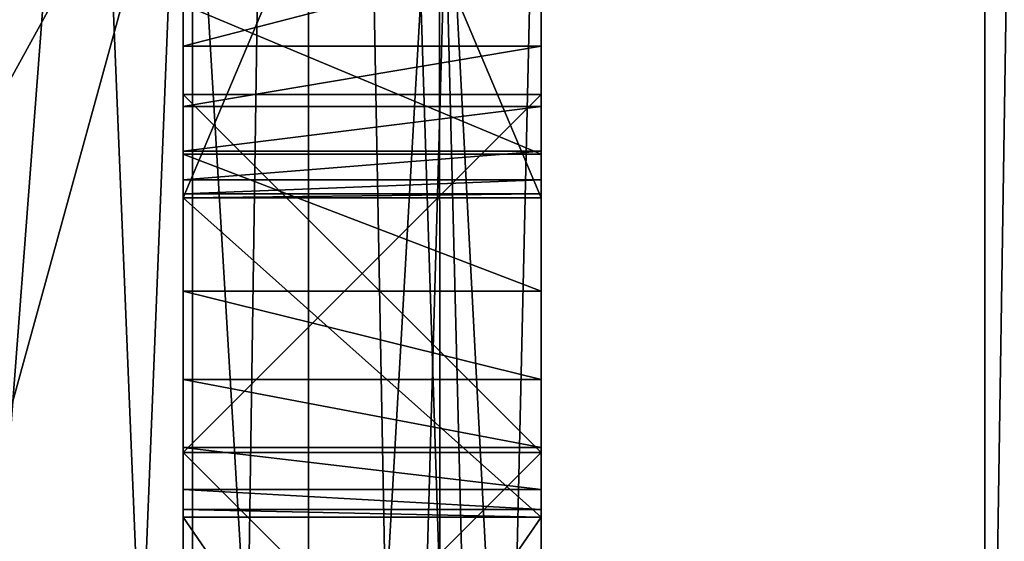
# Model space of a CAD drawing. Header units: millimetres. Extents: x -25 to 71, y -3 to 471.
# Tile 76 of 199: x 67.872 to 69.247, y 44.376 to 45.104. Entities that reach past the tile are written whole.
import ezdxf

# ---------------------------------------------------------------- set-up
doc = ezdxf.new("R2010")
doc.units = ezdxf.units.MM
doc.header["$LTSCALE"] = 65.185185
for name, color, linetype in [('1041', 7, 'CONTINUOUS'), ('1078', 7, 'CONTINUOUS'), ('1081', 7, 'CONTINUOUS'), ('1094', 7, 'CONTINUOUS'), ('1102', 7, 'CONTINUOUS'), ('1114', 7, 'CONTINUOUS'), ('1120', 7, 'CONTINUOUS'), ('1165', 7, 'CONTINUOUS'), ('1166', 7, 'CONTINUOUS'), ('1167', 7, 'CONTINUOUS'), ('1168', 7, 'CONTINUOUS'), ('1170', 7, 'CONTINUOUS'), ('1171', 7, 'CONTINUOUS'), ('1172', 7, 'CONTINUOUS'), ('1173', 7, 'CONTINUOUS'), ('1174', 7, 'CONTINUOUS'), ('1181', 7, 'CONTINUOUS'), ('1182', 7, 'CONTINUOUS'), ('1183', 7, 'CONTINUOUS'), ('1184', 7, 'CONTINUOUS'), ('1185', 7, 'CONTINUOUS'), ('1186', 7, 'CONTINUOUS'), ('1188', 7, 'CONTINUOUS'), ('1189', 7, 'CONTINUOUS'), ('1467', 7, 'CONTINUOUS'), ('1468', 7, 'CONTINUOUS'), ('1469', 7, 'CONTINUOUS'), ('1470', 7, 'CONTINUOUS'), ('1471', 7, 'CONTINUOUS'), ('1472', 7, 'CONTINUOUS'), ('1546', 7, 'CONTINUOUS'), ('1552', 7, 'CONTINUOUS'), ('1583', 7, 'CONTINUOUS'), ('1587', 7, 'CONTINUOUS'), ('1589', 7, 'CONTINUOUS'), ('1596', 7, 'CONTINUOUS')]:
    doc.layers.add(name, color=color, linetype=linetype)

msp = doc.modelspace()

# ---------------------------------------------------------------- linework, layer by layer
at = {"layer": '1041', "linetype": 'CONTINUOUS'}
for points in [[(43.1, 49.7169, -21.9982), (43.1, 50, -22), (69.2193, 43.2016, -20.9232), (43.1, 49.7169, -21.9982)], [(69.2193, 43.2016, -20.9232), (43.1, 50, -22), (69.2193, 50, -22), (69.2193, 43.2016, -20.9232)], [(69.2193, 50, 22), (43.5503, 45.2139, 21.4731), (69.2193, 43.2016, 20.9232), (69.2193, 50, 22)], [(43.1, 49.4339, -21.9927), (43.1, 49.7169, -21.9982), (69.2193, 43.2016, -20.9232), (43.1, 49.4339, -21.9927)], [(43.1, 49.4339, -21.9927), (69.2193, 43.2016, -20.9232), (43.5503, 45.2139, -21.4731), (43.1, 49.4339, -21.9927)], [(69.2193, 43.2016, -20.9232), (44.9738, 40.9815, -20.0666), (43.5503, 45.2139, -21.4731), (69.2193, 43.2016, -20.9232)], [(43.5503, 45.2139, 21.4731), (44.9738, 40.9815, 20.0666), (69.2193, 43.2016, 20.9232), (43.5503, 45.2139, 21.4731)]]:
    msp.add_3dface(points, dxfattribs=at)
at = {"layer": '1078', "linetype": 'CONTINUOUS'}
for points in [[(68.6, 39.9206, -13.5967), (68.6, 45.1252, -14.0708), (68.6, 50, -16.9251), (68.6, 39.9206, -13.5967)], [(68.6, 44.8556, -12.4374), (68.6, 45.982, -7.7556), (68.6, 46.0385, -12.4374), (68.6, 44.8556, -12.4374)], [(68.6, 44.8556, -12.8171), (68.6, 46.0385, -12.8171), (68.6, 44.8556, -13.0041), (68.6, 44.8556, -12.8171)], [(68.6, 44.8556, -13.0041), (68.6, 46.0385, -12.8171), (68.6, 44.8613, -13.1717), (68.6, 44.8556, -13.0041)], [(68.6, 44.8613, -13.1717), (68.6, 46.0385, -12.8171), (68.6, 44.8811, -13.3072), (68.6, 44.8613, -13.1717)], [(68.6, 44.8811, -13.3072), (68.6, 46.0385, -12.8171), (68.6, 44.9211, -13.425), (68.6, 44.8811, -13.3072)], [(68.6, 44.9211, -13.425), (68.6, 46.0385, -12.8171), (68.6, 44.9835, -13.5258), (68.6, 44.9211, -13.425)], [(68.6, 44.9835, -13.5258), (68.6, 46.0385, -12.8171), (68.6, 45.0677, -13.6048), (68.6, 44.9835, -13.5258)], [(68.6, 45.0677, -13.6048), (68.6, 46.0385, -12.8171), (68.6, 45.1967, -13.6699), (68.6, 45.0677, -13.6048)], [(68.6, 45.838, -7.6793), (68.6, 45.982, -7.7556), (68.6, 44.8556, -12.4374), (68.6, 45.838, -7.6793)], [(68.6, 42.8793, -10.638), (68.6, 45.838, -7.6793), (68.6, 44.4099, -10), (68.6, 42.8793, -10.638)], [(68.6, 44.4099, -10), (68.6, 45.838, -7.6793), (68.6, 44.8556, -10), (68.6, 44.4099, -10)], [(68.6, 44.8556, -10), (68.6, 45.838, -7.6793), (68.6, 44.8556, -12.4374), (68.6, 44.8556, -10)], [(68.6, 45.1252, -14.0708), (68.6, 39.9206, -13.5967), (68.6, 44.9166, -14.0043), (68.6, 45.1252, -14.0708)], [(68.6, 44.9166, -14.0043), (68.6, 39.9206, -13.5967), (68.6, 44.7256, -13.8869), (68.6, 44.9166, -14.0043)], [(68.6, 44.7256, -13.8869), (68.6, 39.9206, -13.5967), (68.6, 44.602, -13.7583), (68.6, 44.7256, -13.8869)], [(68.6, 44.602, -13.7583), (68.6, 39.9206, -13.5967), (68.6, 44.507, -13.5967), (68.6, 44.602, -13.7583)], [(68.6, 44.507, -13.5967), (68.6, 39.9206, -13.5967), (68.6, 44.4484, -13.4223), (68.6, 44.507, -13.5967)], [(68.6, 44.4484, -13.4223), (68.6, 39.9206, -13.5967), (68.6, 44.4205, -13.2501), (68.6, 44.4484, -13.4223)], [(68.6, 44.4205, -13.2501), (68.6, 39.9206, -13.5967), (68.6, 44.4099, -13.0371), (68.6, 44.4205, -13.2501)], [(68.6, 42.8793, -10.638), (68.6, 44.4099, -10), (68.6, 43.6836, -12.4374), (68.6, 42.8793, -10.638)], [(68.6, 44.4099, -13.0371), (68.6, 39.9206, -13.5967), (68.6, 44.4099, -12.8171), (68.6, 44.4099, -13.0371)], [(68.6, 44.4099, -12.8171), (68.6, 39.9206, -13.5967), (68.6, 43.6836, -12.8171), (68.6, 44.4099, -12.8171)], [(68.6, 43.6836, -12.4374), (68.6, 44.4099, -10), (68.6, 44.4099, -12.4374), (68.6, 43.6836, -12.4374)]]:
    msp.add_3dface(points, dxfattribs=at)
at = {"layer": '1081', "linetype": 'CONTINUOUS'}
for points in [[(69.2193, 50, 22), (69.2193, 43.2016, 20.9232), (69.4028, 55.0892, 21.2794), (69.2193, 50, 22)], [(69.2193, 43.2016, 20.9232), (69.4028, 42.1472, 20.4217), (69.4028, 55.0892, 21.2794), (69.2193, 43.2016, 20.9232)], [(69.2193, 50, -22), (69.4028, 55.0892, -21.2794), (69.4028, 42.1472, -20.4217), (69.2193, 50, -22)], [(69.2193, 43.2016, -20.9232), (69.2193, 50, -22), (69.4028, 42.1472, -20.4217), (69.2193, 43.2016, -20.9232)]]:
    msp.add_3dface(points, dxfattribs=at)
at = {"layer": '1094', "linetype": 'CONTINUOUS'}
for points in [[(68.1131, 45.4846, -7.3258), (68.1131, 39.5813, -13.2291), (66.0869, 41.7955, -10.9399), (68.1131, 45.4846, -7.3258)], [(67.0982, 45.4798, -7.293), (68.1131, 45.4846, -7.3258), (66.0869, 41.7955, -10.9399), (67.0982, 45.4798, -7.293)]]:
    msp.add_3dface(points, dxfattribs=at)
at = {"layer": '1102', "linetype": 'CONTINUOUS'}
for points in [[(67.0982, 45.4798, 7.293), (66.0869, 38.1159, 14.6195), (68.1131, 45.4846, 7.3258), (67.0982, 45.4798, 7.293)], [(68.1131, 45.4846, 7.3258), (66.0869, 38.1159, 14.6195), (68.1131, 39.5813, 13.2291), (68.1131, 45.4846, 7.3258)]]:
    msp.add_3dface(points, dxfattribs=at)
at = {"layer": '1114', "linetype": 'CONTINUOUS'}
for points in [[(68.6, 45.838, -7.6793), (68.4601, 39.6798, -13.3469), (68.4582, 45.5913, -7.4326), (68.6, 45.838, -7.6793)], [(68.6, 45.838, -7.6793), (68.6, 42.8793, -10.638), (68.4601, 39.6798, -13.3469), (68.6, 45.838, -7.6793)], [(68.1131, 39.5813, -13.2291), (68.1131, 45.4846, -7.3258), (68.4582, 45.5913, -7.4326), (68.1131, 39.5813, -13.2291)], [(68.4601, 39.6798, -13.3469), (68.1131, 39.5813, -13.2291), (68.4582, 45.5913, -7.4326), (68.4601, 39.6798, -13.3469)]]:
    msp.add_3dface(points, dxfattribs=at)
at = {"layer": '1120', "linetype": 'CONTINUOUS'}
for points in [[(68.6, 45.838, 7.6793), (68.4582, 45.5913, 7.4326), (68.6, 42.8793, 10.638), (68.6, 45.838, 7.6793)], [(68.1131, 45.4846, 7.3258), (68.4601, 39.6798, 13.3469), (68.4582, 45.5913, 7.4326), (68.1131, 45.4846, 7.3258)], [(68.4601, 39.6798, 13.3469), (68.6, 39.9206, 13.5967), (68.4582, 45.5913, 7.4326), (68.4601, 39.6798, 13.3469)], [(68.4582, 45.5913, 7.4326), (68.6, 39.9206, 13.5967), (68.6, 42.8793, 10.638), (68.4582, 45.5913, 7.4326)], [(68.1131, 45.4846, 7.3258), (68.1131, 39.5813, 13.2291), (68.4601, 39.6798, 13.3469), (68.1131, 45.4846, 7.3258)]]:
    msp.add_3dface(points, dxfattribs=at)
at = {"layer": '1165', "linetype": 'CONTINUOUS'}
for points in [[(68.1, 44.7256, -13.8868), (68.1, 44.602, -13.7583), (68.1, 46.1596, -14.022), (68.1, 44.7256, -13.8868)], [(68.1, 46.1596, -14.022), (68.1, 44.602, -13.7583), (68.1, 45.5653, -13.7194), (68.1, 46.1596, -14.022)], [(68.1, 44.9166, -14.0043), (68.1, 44.7256, -13.8868), (68.1, 46.1596, -14.022), (68.1, 44.9166, -14.0043)], [(68.1, 46.022, -14.0501), (68.1, 44.9166, -14.0043), (68.1, 46.1596, -14.022), (68.1, 46.022, -14.0501)], [(68.1, 43.6836, -12.4374), (68.1, 44.4099, -12.4374), (68.1, 46.0385, -12.8171), (68.1, 43.6836, -12.4374)], [(68.1, 46.0385, -12.8171), (68.1, 44.4099, -12.4374), (68.1, 44.8556, -12.4374), (68.1, 46.0385, -12.8171)], [(68.1, 44.8556, -12.8171), (68.1, 43.6836, -12.4374), (68.1, 46.0385, -12.8171), (68.1, 44.8556, -12.8171)], [(68.1, 46.0385, -12.4374), (68.1, 46.0385, -12.8171), (68.1, 44.8556, -12.4374), (68.1, 46.0385, -12.4374)], [(68.1, 45.1255, -14.0709), (68.1, 44.9166, -14.0043), (68.1, 46.022, -14.0501), (68.1, 45.1255, -14.0709)], [(68.1, 45.5653, -13.7194), (68.1, 44.602, -13.7583), (68.1, 45.3535, -13.7063), (68.1, 45.5653, -13.7194)], [(68.1, 44.602, -13.7583), (68.1, 44.507, -13.5967), (68.1, 45.3535, -13.7063), (68.1, 44.602, -13.7583)], [(68.1, 45.3535, -13.7063), (68.1, 44.507, -13.5967), (68.1, 45.1967, -13.6699), (68.1, 45.3535, -13.7063)], [(68.1, 45.1967, -13.6699), (68.1, 44.507, -13.5967), (68.1, 45.0677, -13.6048), (68.1, 45.1967, -13.6699)], [(68.1, 45.0677, -13.6048), (68.1, 44.507, -13.5967), (68.1, 44.9835, -13.5258), (68.1, 45.0677, -13.6048)], [(68.1, 44.507, -13.5967), (68.1, 44.4484, -13.4223), (68.1, 44.9835, -13.5258), (68.1, 44.507, -13.5967)], [(68.1, 44.9835, -13.5258), (68.1, 44.4484, -13.4223), (68.1, 44.9211, -13.425), (68.1, 44.9835, -13.5258)], [(68.1, 44.9211, -13.425), (68.1, 44.4484, -13.4223), (68.1, 44.8811, -13.3072), (68.1, 44.9211, -13.425)], [(68.1, 44.4484, -13.4223), (68.1, 44.4205, -13.25), (68.1, 44.8811, -13.3072), (68.1, 44.4484, -13.4223)], [(68.1, 44.8811, -13.3072), (68.1, 44.4205, -13.25), (68.1, 44.8613, -13.1716), (68.1, 44.8811, -13.3072)], [(68.1, 44.4205, -13.25), (68.1, 44.4099, -13.0371), (68.1, 44.8613, -13.1716), (68.1, 44.4205, -13.25)], [(68.1, 44.8613, -13.1716), (68.1, 44.4099, -13.0371), (68.1, 44.8556, -13.0041), (68.1, 44.8613, -13.1716)], [(68.1, 44.4099, -12.4374), (68.1, 44.4099, -10), (68.1, 44.8556, -12.4374), (68.1, 44.4099, -12.4374)], [(68.1, 44.8556, -12.4374), (68.1, 44.4099, -10), (68.1, 44.8556, -10), (68.1, 44.8556, -12.4374)], [(68.1, 44.4099, -12.8171), (68.1, 43.6836, -12.4374), (68.1, 44.8556, -12.8171), (68.1, 44.4099, -12.8171)], [(68.1, 44.4099, -13.0371), (68.1, 44.4099, -12.8171), (68.1, 44.8556, -13.0041), (68.1, 44.4099, -13.0371)], [(68.1, 44.8556, -13.0041), (68.1, 44.4099, -12.8171), (68.1, 44.8556, -12.8171), (68.1, 44.8556, -13.0041)], [(68.1, 43.6836, -12.8171), (68.1, 43.6836, -12.4374), (68.1, 44.4099, -12.8171), (68.1, 43.6836, -12.8171)]]:
    msp.add_3dface(points, dxfattribs=at)
at = {"layer": '1166', "linetype": 'CONTINUOUS'}
for points in [[(68.6, 44.4099, -10), (68.6, 44.8556, -10), (68.1, 44.8556, -10), (68.6, 44.4099, -10)], [(68.1, 44.4099, -10), (68.6, 44.4099, -10), (68.1, 44.8556, -10), (68.1, 44.4099, -10)]]:
    msp.add_3dface(points, dxfattribs=at)
at = {"layer": '1167', "linetype": 'CONTINUOUS'}
for points in [[(68.6, 44.8556, -10), (68.6, 44.8556, -12.4374), (68.1, 44.8556, -10), (68.6, 44.8556, -10)], [(68.6, 44.8556, -12.4374), (68.1, 44.8556, -12.4374), (68.1, 44.8556, -10), (68.6, 44.8556, -12.4374)]]:
    msp.add_3dface(points, dxfattribs=at)
at = {"layer": '1168', "linetype": 'CONTINUOUS'}
for points in [[(68.6, 44.8556, -12.4374), (68.6, 46.0385, -12.4374), (68.1, 44.8556, -12.4374), (68.6, 44.8556, -12.4374)], [(68.6, 46.0385, -12.4374), (68.1, 46.0385, -12.4374), (68.1, 44.8556, -12.4374), (68.6, 46.0385, -12.4374)]]:
    msp.add_3dface(points, dxfattribs=at)
at = {"layer": '1170', "linetype": 'CONTINUOUS'}
for points in [[(68.6, 46.0385, -12.8171), (68.6, 44.8556, -12.8171), (68.1, 46.0385, -12.8171), (68.6, 46.0385, -12.8171)], [(68.6, 44.8556, -12.8171), (68.1, 44.8556, -12.8171), (68.1, 46.0385, -12.8171), (68.6, 44.8556, -12.8171)]]:
    msp.add_3dface(points, dxfattribs=at)
at = {"layer": '1171', "linetype": 'CONTINUOUS'}
for points in [[(68.6, 44.8556, -12.8171), (68.6, 44.8556, -13.0041), (68.1, 44.8556, -13.0041), (68.6, 44.8556, -12.8171)], [(68.6, 44.8556, -12.8171), (68.1, 44.8556, -13.0041), (68.1, 44.8556, -12.8171), (68.6, 44.8556, -12.8171)]]:
    msp.add_3dface(points, dxfattribs=at)
at = {"layer": '1172', "linetype": 'CONTINUOUS'}
for points in [[(68.6, 44.8613, -13.1717), (68.6, 44.8811, -13.3072), (68.1, 44.8613, -13.1716), (68.6, 44.8613, -13.1717)], [(68.6, 44.8811, -13.3072), (68.1, 44.8811, -13.3072), (68.1, 44.8613, -13.1716), (68.6, 44.8811, -13.3072)], [(68.6, 44.8556, -13.0041), (68.6, 44.8613, -13.1717), (68.1, 44.8556, -13.0041), (68.6, 44.8556, -13.0041)], [(68.6, 44.8613, -13.1717), (68.1, 44.8613, -13.1716), (68.1, 44.8556, -13.0041), (68.6, 44.8613, -13.1717)]]:
    msp.add_3dface(points, dxfattribs=at)
at = {"layer": '1173', "linetype": 'CONTINUOUS'}
for points in [[(68.6, 44.9211, -13.425), (68.6, 44.9835, -13.5258), (68.1, 44.9211, -13.425), (68.6, 44.9211, -13.425)], [(68.6, 44.9835, -13.5258), (68.1, 44.9835, -13.5258), (68.1, 44.9211, -13.425), (68.6, 44.9835, -13.5258)], [(68.6, 44.8811, -13.3072), (68.6, 44.9211, -13.425), (68.1, 44.8811, -13.3072), (68.6, 44.8811, -13.3072)], [(68.6, 44.9211, -13.425), (68.1, 44.9211, -13.425), (68.1, 44.8811, -13.3072), (68.6, 44.9211, -13.425)]]:
    msp.add_3dface(points, dxfattribs=at)
at = {"layer": '1174', "linetype": 'CONTINUOUS'}
for points in [[(68.6, 45.0677, -13.6048), (68.6, 45.1967, -13.6699), (68.1, 45.0677, -13.6048), (68.6, 45.0677, -13.6048)], [(68.6, 45.1967, -13.6699), (68.1, 45.1967, -13.6699), (68.1, 45.0677, -13.6048), (68.6, 45.1967, -13.6699)], [(68.6, 44.9835, -13.5258), (68.6, 45.0677, -13.6048), (68.1, 44.9835, -13.5258), (68.6, 44.9835, -13.5258)], [(68.6, 45.0677, -13.6048), (68.1, 45.0677, -13.6048), (68.1, 44.9835, -13.5258), (68.6, 45.0677, -13.6048)]]:
    msp.add_3dface(points, dxfattribs=at)
at = {"layer": '1181', "linetype": 'CONTINUOUS'}
for points in [[(68.6, 45.1252, -14.0708), (68.6, 44.9166, -14.0043), (68.1, 45.1255, -14.0709), (68.6, 45.1252, -14.0708)], [(68.6, 44.9166, -14.0043), (68.1, 44.9166, -14.0043), (68.1, 45.1255, -14.0709), (68.6, 44.9166, -14.0043)]]:
    msp.add_3dface(points, dxfattribs=at)
at = {"layer": '1182', "linetype": 'CONTINUOUS'}
for points in [[(68.6, 44.9166, -14.0043), (68.6, 44.7256, -13.8869), (68.1, 44.9166, -14.0043), (68.6, 44.9166, -14.0043)], [(68.6, 44.7256, -13.8869), (68.1, 44.7256, -13.8868), (68.1, 44.9166, -14.0043), (68.6, 44.7256, -13.8869)], [(68.6, 44.7256, -13.8869), (68.6, 44.602, -13.7583), (68.1, 44.7256, -13.8868), (68.6, 44.7256, -13.8869)], [(68.6, 44.602, -13.7583), (68.1, 44.602, -13.7583), (68.1, 44.7256, -13.8868), (68.6, 44.602, -13.7583)]]:
    msp.add_3dface(points, dxfattribs=at)
at = {"layer": '1183', "linetype": 'CONTINUOUS'}
for points in [[(68.6, 44.602, -13.7583), (68.6, 44.507, -13.5967), (68.1, 44.602, -13.7583), (68.6, 44.602, -13.7583)], [(68.6, 44.507, -13.5967), (68.1, 44.507, -13.5967), (68.1, 44.602, -13.7583), (68.6, 44.507, -13.5967)], [(68.6, 44.507, -13.5967), (68.6, 44.4484, -13.4223), (68.1, 44.507, -13.5967), (68.6, 44.507, -13.5967)], [(68.6, 44.4484, -13.4223), (68.1, 44.4484, -13.4223), (68.1, 44.507, -13.5967), (68.6, 44.4484, -13.4223)]]:
    msp.add_3dface(points, dxfattribs=at)
at = {"layer": '1184', "linetype": 'CONTINUOUS'}
for points in [[(68.6, 44.4484, -13.4223), (68.6, 44.4205, -13.2501), (68.1, 44.4484, -13.4223), (68.6, 44.4484, -13.4223)], [(68.6, 44.4205, -13.2501), (68.1, 44.4205, -13.25), (68.1, 44.4484, -13.4223), (68.6, 44.4205, -13.2501)], [(68.6, 44.4205, -13.2501), (68.6, 44.4099, -13.0371), (68.1, 44.4205, -13.25), (68.6, 44.4205, -13.2501)], [(68.6, 44.4099, -13.0371), (68.1, 44.4099, -13.0371), (68.1, 44.4205, -13.25), (68.6, 44.4099, -13.0371)]]:
    msp.add_3dface(points, dxfattribs=at)
at = {"layer": '1185', "linetype": 'CONTINUOUS'}
for points in [[(68.6, 44.4099, -13.0371), (68.6, 44.4099, -12.8171), (68.1, 44.4099, -12.8171), (68.6, 44.4099, -13.0371)], [(68.6, 44.4099, -13.0371), (68.1, 44.4099, -12.8171), (68.1, 44.4099, -13.0371), (68.6, 44.4099, -13.0371)]]:
    msp.add_3dface(points, dxfattribs=at)
at = {"layer": '1186', "linetype": 'CONTINUOUS'}
for points in [[(68.6, 44.4099, -12.8171), (68.6, 43.6836, -12.8171), (68.1, 44.4099, -12.8171), (68.6, 44.4099, -12.8171)], [(68.6, 43.6836, -12.8171), (68.1, 43.6836, -12.8171), (68.1, 44.4099, -12.8171), (68.6, 43.6836, -12.8171)]]:
    msp.add_3dface(points, dxfattribs=at)
at = {"layer": '1188', "linetype": 'CONTINUOUS'}
for points in [[(68.6, 43.6836, -12.4374), (68.6, 44.4099, -12.4374), (68.1, 43.6836, -12.4374), (68.6, 43.6836, -12.4374)], [(68.6, 44.4099, -12.4374), (68.1, 44.4099, -12.4374), (68.1, 43.6836, -12.4374), (68.6, 44.4099, -12.4374)]]:
    msp.add_3dface(points, dxfattribs=at)
at = {"layer": '1189', "linetype": 'CONTINUOUS'}
for points in [[(68.6, 44.4099, -12.4374), (68.6, 44.4099, -10), (68.1, 44.4099, -12.4374), (68.6, 44.4099, -12.4374)], [(68.6, 44.4099, -10), (68.1, 44.4099, -10), (68.1, 44.4099, -12.4374), (68.6, 44.4099, -10)]]:
    msp.add_3dface(points, dxfattribs=at)
at = {"layer": '1467', "linetype": 'CONTINUOUS'}
for points in [[(68.1, 44, 14), (68.6, 44, 14), (68.1, 44.5, 14), (68.1, 44, 14)], [(68.1, 44.5, 14), (68.6, 44, 14), (68.6, 44.5, 14), (68.1, 44.5, 14)]]:
    msp.add_3dface(points, dxfattribs=at)
at = {"layer": '1468', "linetype": 'CONTINUOUS'}
for points in [[(68.1, 44.5, 14), (68.6, 44.5, 14), (68.6, 45, 13.4043), (68.1, 44.5, 14)], [(68.1, 45, 13.4043), (68.1, 44.5, 14), (68.6, 45, 13.4043), (68.1, 45, 13.4043)]]:
    msp.add_3dface(points, dxfattribs=at)
at = {"layer": '1469', "linetype": 'CONTINUOUS'}
for points in [[(68.1, 45, 13.4043), (68.6, 45, 13.4043), (68.6, 45, 12.7234), (68.1, 45, 13.4043)], [(68.1, 45, 12.7234), (68.1, 45, 13.4043), (68.6, 45, 12.7234), (68.1, 45, 12.7234)]]:
    msp.add_3dface(points, dxfattribs=at)
at = {"layer": '1470', "linetype": 'CONTINUOUS'}
for points in [[(68.1, 45, 12.7234), (68.6, 45, 12.7234), (68.6, 44.5, 13.3191), (68.1, 45, 12.7234)], [(68.1, 44.5, 13.3191), (68.1, 45, 12.7234), (68.6, 44.5, 13.3191), (68.1, 44.5, 13.3191)]]:
    msp.add_3dface(points, dxfattribs=at)
at = {"layer": '1471', "linetype": 'CONTINUOUS'}
for points in [[(68.1, 44.5, 13.3191), (68.6, 44.5, 13.3191), (68.6, 44.5, 10), (68.1, 44.5, 13.3191)], [(68.1, 44.5, 10), (68.1, 44.5, 13.3191), (68.6, 44.5, 10), (68.1, 44.5, 10)]]:
    msp.add_3dface(points, dxfattribs=at)
at = {"layer": '1472', "linetype": 'CONTINUOUS'}
for points in [[(68.6, 44, 10), (68.1, 44, 10), (68.6, 44.5, 10), (68.6, 44, 10)], [(68.1, 44, 10), (68.1, 44.5, 10), (68.6, 44.5, 10), (68.1, 44, 10)]]:
    msp.add_3dface(points, dxfattribs=at)
at = {"layer": '1546', "linetype": 'CONTINUOUS'}
for points in [[(68.2752, 38.4659, 15.0617), (67.8023, 43.788, 18.3291), (67.8023, 50, 19.3531), (68.2752, 38.4659, 15.0617)], [(68.2752, 38.4659, 15.0617), (67.8023, 50, 19.3531), (68.2752, 50, 18.9708), (68.2752, 38.4659, 15.0617)]]:
    msp.add_3dface(points, dxfattribs=at)
at = {"layer": '1552', "linetype": 'CONTINUOUS'}
for points in [[(67.8023, 50, -19.3531), (67.8023, 43.788, -18.3291), (68.2752, 50, -18.9708), (67.8023, 50, -19.3531)], [(67.8023, 43.788, -18.3291), (67.8023, 38.2334, -15.3653), (68.2752, 50, -18.9708), (67.8023, 43.788, -18.3291)], [(67.8023, 38.2334, -15.3653), (68.1036, 38.3009, -15.2771), (68.2752, 50, -18.9708), (67.8023, 38.2334, -15.3653)], [(68.1036, 38.3009, -15.2771), (68.2752, 38.4659, -15.0617), (68.2752, 50, -18.9708), (68.1036, 38.3009, -15.2771)]]:
    msp.add_3dface(points, dxfattribs=at)
at = {"layer": '1583', "linetype": 'CONTINUOUS'}
for points in [[(68.6, 44, 14), (68.6, 39.9206, 13.5967), (68.6, 50, 16.9251), (68.6, 44, 14)], [(68.6, 46.1667, 13.6596), (68.6, 45, 12.7234), (68.6, 50, 16.9251), (68.6, 46.1667, 13.6596)], [(68.6, 44.5, 14), (68.6, 44, 14), (68.6, 50, 16.9251), (68.6, 44.5, 14)], [(68.6, 45, 13.4043), (68.6, 44.5, 14), (68.6, 50, 16.9251), (68.6, 45, 13.4043)], [(68.6, 45, 12.7234), (68.6, 45, 13.4043), (68.6, 50, 16.9251), (68.6, 45, 12.7234)], [(68.6, 46.1667, 13.6596), (68.6, 45.9167, 13.3191), (68.6, 45, 12.7234), (68.6, 46.1667, 13.6596)], [(68.6, 45.9167, 13.3191), (68.6, 45.75, 12.8936), (68.6, 45, 12.7234), (68.6, 45.9167, 13.3191)], [(68.6, 45.838, 7.6793), (68.6, 42.8793, 10.638), (68.6, 44, 10), (68.6, 45.838, 7.6793)], [(68.6, 45.75, 11.1064), (68.6, 45.838, 7.6793), (68.6, 44.5, 10), (68.6, 45.75, 11.1064)], [(68.6, 45.838, 7.6793), (68.6, 44, 10), (68.6, 44.5, 10), (68.6, 45.838, 7.6793)], [(68.6, 45.6667, 11.7021), (68.6, 45.75, 11.1064), (68.6, 44.5, 10), (68.6, 45.6667, 11.7021)], [(68.6, 45.75, 12.8936), (68.6, 45.6667, 12.2979), (68.6, 45, 12.7234), (68.6, 45.75, 12.8936)], [(68.6, 45.6667, 12.2979), (68.6, 45.6667, 11.7021), (68.6, 44.5, 10), (68.6, 45.6667, 12.2979)], [(68.6, 45, 12.7234), (68.6, 45.6667, 12.2979), (68.6, 44.5, 10), (68.6, 45, 12.7234)], [(68.6, 44.5, 13.3191), (68.6, 45, 12.7234), (68.6, 44.5, 10), (68.6, 44.5, 13.3191)]]:
    msp.add_3dface(points, dxfattribs=at)
at = {"layer": '1587', "linetype": 'CONTINUOUS'}
for points in [[(68.6, 39.9206, 13.5967), (68.4783, 39.1913, 14.3371), (68.2752, 50, 18.9708), (68.6, 39.9206, 13.5967)], [(68.6, 39.9206, 13.5967), (68.2752, 50, 18.9708), (68.6, 50, 16.9251), (68.6, 39.9206, 13.5967)], [(68.4783, 39.1913, 14.3371), (68.2752, 38.4659, 15.0617), (68.2752, 50, 18.9708), (68.4783, 39.1913, 14.3371)]]:
    msp.add_3dface(points, dxfattribs=at)
at = {"layer": '1589', "linetype": 'CONTINUOUS'}
for points in [[(68.6, 39.9206, -13.5967), (68.6, 50, -16.9251), (68.2752, 38.4659, -15.0617), (68.6, 39.9206, -13.5967)], [(68.2752, 38.4659, -15.0617), (68.6, 50, -16.9251), (68.2752, 50, -18.9708), (68.2752, 38.4659, -15.0617)]]:
    msp.add_3dface(points, dxfattribs=at)
at = {"layer": '1596', "linetype": 'CONTINUOUS'}
for points in [[(68.1, 44, 14), (68.1, 44.5, 14), (68.1, 45, 13.4043), (68.1, 44, 14)], [(68.1, 44, 14), (68.1, 45, 13.4043), (68.1, 44.5, 13.3191), (68.1, 44, 14)], [(68.1, 45, 13.4043), (68.1, 45, 12.7234), (68.1, 44.5, 13.3191), (68.1, 45, 13.4043)], [(68.1, 44, 10), (68.1, 44, 14), (68.1, 44.5, 10), (68.1, 44, 10)], [(68.1, 44, 14), (68.1, 44.5, 13.3191), (68.1, 44.5, 10), (68.1, 44, 14)]]:
    msp.add_3dface(points, dxfattribs=at)

doc.saveas('drawing.dxf')
